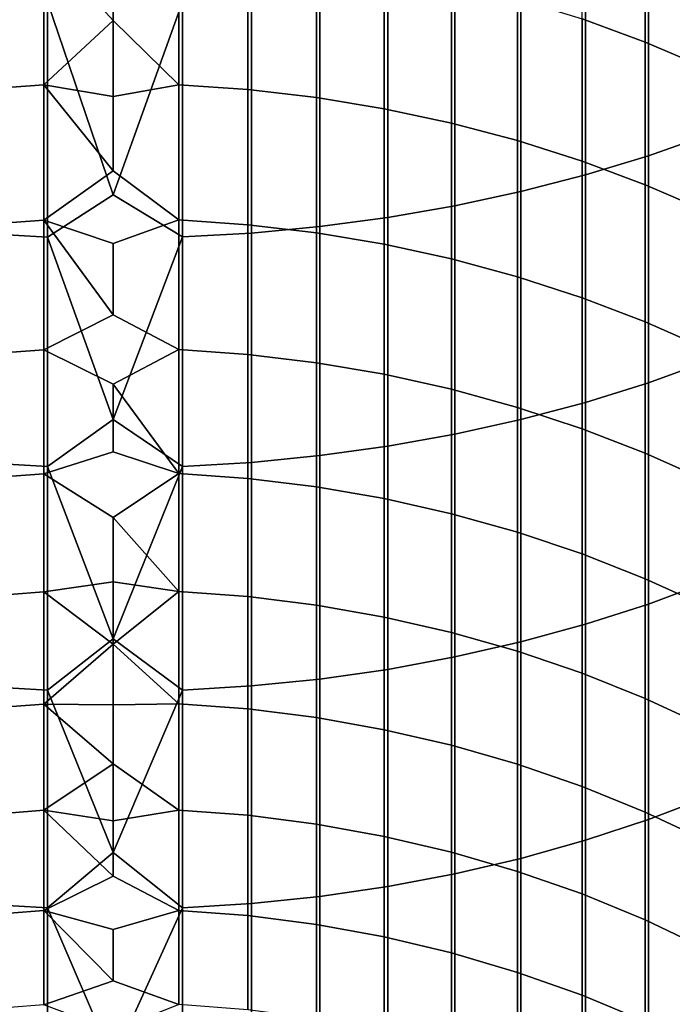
# Model space of a CAD drawing. Header units: metres. Extents: x -28 to 70, y -212 to 27.
# Tile 18 of 220: x -0.92 to 5.51, y -181.7 to -171.99. Entities that reach past the tile are written whole.
import ezdxf

# ---------------------------------------------------------------- set-up
doc = ezdxf.new("R2010")
doc.units = ezdxf.units.M
doc.layers.add('solid_10_261_012_XXX', color=7, linetype='CONTINUOUS')

msp = doc.modelspace()

# ---------------------------------------------------------------- linework, layer by layer
at = {"layer": 'solid_10_261_012_XXX'}
for points in [[(5.244397, -170.754623, 331.720001), (5.244397, -172.214691, 329.767059), (4.62221, -171.986435, 329.601196), (4.62221, -170.530975, 331.547974)], [(5.849443, -171.006088, 331.913422), (5.849443, -172.471344, 329.953522), (5.244397, -172.214691, 329.767059), (5.244397, -170.754623, 331.720001)], [(5.27688, -171.041794, 362.225739), (5.27688, -173.335022, 360.253571), (5.880963, -173.123688, 360.014496), (5.880963, -170.837067, 361.980988)], [(4.65555, -171.22403, 362.443604), (4.65555, -173.523148, 360.46637), (5.27688, -173.335022, 360.253571), (5.27688, -171.041794, 362.225739)], [(-0.682211, -171.24971, 329.065948), (-0.682211, -172.6371, 327.100464), (-1.362875, -172.685333, 327.133545), (-1.362875, -171.297028, 329.100311)], [(0, -171.233948, 329.054504), (0, -172.000198, 327.983093), (-0.682211, -171.24971, 329.065948)], [(0, -172.000198, 327.983093), (-0.682211, -172.6371, 327.100464), (-0.682211, -171.24971, 329.065948)], [(0.64609, -171.248093, 329.064758), (0.64609, -172.635452, 327.099335), (0, -172.000198, 327.983093), (0, -171.233948, 329.054504)], [(1.326928, -171.293732, 329.097931), (1.326928, -172.681976, 327.131226), (0.64609, -172.635452, 327.099335), (0.64609, -171.248093, 329.064758)], [(4.019004, -171.383194, 362.63385), (4.019004, -173.687439, 360.652191), (4.65555, -173.523148, 360.46637), (4.65555, -171.22403, 362.443604)], [(2.00343, -171.370773, 329.1539), (2.00343, -172.760529, 327.185089), (1.326928, -172.681976, 327.131226), (1.326928, -171.293732, 329.097931)], [(2.673383, -171.478973, 329.232513), (2.673383, -172.870834, 327.260712), (2.00343, -172.760529, 327.185089), (2.00343, -171.370773, 329.1539)], [(0.682211, -171.817337, 363.152832), (0, -171.451431, 363.48291), (-0.64609, -171.818619, 363.154388), (0, -173.720352, 361.550293)], [(3.369324, -171.518753, 362.795929), (3.369324, -173.827377, 360.810486), (4.019004, -173.687439, 360.652191), (4.019004, -171.383194, 362.63385)], [(3.334599, -171.617966, 329.333496), (3.334599, -173.012527, 327.357849), (2.673383, -172.870834, 327.260712), (2.673383, -171.478973, 329.232513)], [(2.708631, -171.63028, 362.92923), (2.708631, -173.94249, 360.940704), (3.369324, -173.827377, 360.810486), (3.369324, -171.518753, 362.795929)], [(2.039085, -171.717392, 363.033356), (2.039085, -174.032425, 361.042419), (2.708631, -173.94249, 360.940704), (2.708631, -171.63028, 362.92923)], [(3.984917, -171.787308, 329.456543), (3.984917, -173.185165, 327.476227), (3.334599, -173.012527, 327.357849), (3.334599, -171.617966, 329.333496)], [(1.362875, -171.7798, 363.107971), (1.362875, -174.096848, 361.115326), (2.039085, -174.032425, 361.042419), (2.039085, -171.717392, 363.033356)], [(-1.326928, -171.782425, 363.111115), (-1.326928, -174.099548, 361.118378), (-0.64609, -174.136917, 361.160645), (-0.64609, -171.818619, 363.154388)], [(-0.64609, -171.818619, 363.154388), (-0.64609, -174.136917, 361.160645), (0, -173.720352, 361.550293)], [(0.682211, -171.817337, 363.152832), (0, -173.720352, 361.550293), (0.682211, -174.13559, 361.159119)], [(0.682211, -171.817337, 363.152832), (0.682211, -174.13559, 361.159119), (1.362875, -174.096848, 361.115326), (1.362875, -171.7798, 363.107971)], [(4.62221, -171.986435, 329.601196), (4.62221, -173.388168, 327.615387), (3.984917, -173.185165, 327.476227), (3.984917, -171.787308, 329.456543)], [(0, -172.000198, 327.983093), (0, -172.75032, 326.90033), (-0.682211, -172.6371, 327.100464)], [(0.64609, -172.635452, 327.099335), (0, -172.75032, 326.90033), (0, -172.000198, 327.983093)], [(5.244397, -172.214691, 329.767059), (5.244397, -173.62088, 327.774933), (4.62221, -173.388168, 327.615387), (4.62221, -171.986435, 329.601196)], [(5.849443, -172.471344, 329.953522), (5.849443, -173.882523, 327.954346), (5.244397, -173.62088, 327.774933), (5.244397, -172.214691, 329.767059)], [(0.64609, -172.635452, 327.099335), (0.64609, -173.968597, 325.09671), (0, -173.484177, 325.806488), (0, -172.75032, 326.90033)], [(1.326928, -172.681976, 327.131226), (1.326928, -174.015991, 325.12735), (0.64609, -173.968597, 325.09671), (0.64609, -172.635452, 327.099335)], [(-0.682211, -172.6371, 327.100464), (-0.682211, -173.970291, 325.097809), (-1.362875, -174.019409, 325.129547), (-1.362875, -172.685333, 327.133545)], [(0, -173.484177, 325.806488), (-0.682211, -173.970291, 325.097809), (-0.682211, -172.6371, 327.100464)], [(0, -172.75032, 326.90033), (0, -173.484177, 325.806488), (-0.682211, -172.6371, 327.100464)], [(2.00343, -172.760529, 327.185089), (2.00343, -174.095978, 325.179016), (1.326928, -174.015991, 325.12735), (1.326928, -172.681976, 327.131226)], [(2.673383, -172.870834, 327.260712), (2.673383, -174.208313, 325.251617), (2.00343, -174.095978, 325.179016), (2.00343, -172.760529, 327.185089)], [(3.334599, -173.012527, 327.357849), (3.334599, -174.352615, 325.344849), (2.673383, -174.208313, 325.251617), (2.673383, -172.870834, 327.260712)], [(3.984917, -173.185165, 327.476227), (3.984917, -174.528412, 325.458466), (3.334599, -174.352615, 325.344849), (3.334599, -173.012527, 327.357849)], [(4.62221, -173.388168, 327.615387), (4.62221, -174.735138, 325.592041), (3.984917, -174.528412, 325.458466), (3.984917, -173.185165, 327.476227)], [(5.27688, -173.335022, 360.253571), (5.27688, -175.573517, 358.219482), (5.880963, -175.355728, 357.986298), (5.880963, -173.123688, 360.014496)], [(5.244397, -173.62088, 327.774933), (5.244397, -174.972122, 325.745178), (4.62221, -174.735138, 325.592041), (4.62221, -173.388168, 327.615387)], [(4.65555, -173.523148, 360.46637), (4.65555, -175.76738, 358.427063), (5.27688, -175.573517, 358.219482), (5.27688, -173.335022, 360.253571)], [(0.64609, -173.968597, 325.09671), (0, -174.201584, 324.701782), (-0.682211, -173.970291, 325.097809), (0, -173.484177, 325.806488)], [(4.019004, -173.687439, 360.652191), (4.019004, -175.936691, 358.608337), (4.65555, -175.76738, 358.427063), (4.65555, -173.523148, 360.46637)], [(3.369324, -173.827377, 360.810486), (3.369324, -176.080902, 358.762756), (4.019004, -175.936691, 358.608337), (4.019004, -173.687439, 360.652191)], [(5.849443, -173.882523, 327.954346), (5.849443, -175.238571, 325.917358), (5.244397, -174.972122, 325.745178), (5.244397, -173.62088, 327.774933)], [(0.682211, -174.13559, 361.159119), (0, -173.720352, 361.550293), (-0.64609, -174.136917, 361.160645), (0, -175.937012, 359.557953)], [(2.708631, -173.94249, 360.940704), (2.708631, -176.199539, 358.889771), (3.369324, -176.080902, 358.762756), (3.369324, -173.827377, 360.810486)], [(-0.682211, -173.970291, 325.097809), (-0.682211, -175.248276, 323.059479), (-1.362875, -175.298248, 323.089874), (-1.362875, -174.019409, 325.129547)], [(0, -174.902374, 323.586456), (-0.682211, -175.248276, 323.059479), (-0.682211, -173.970291, 325.097809)], [(0, -174.201584, 324.701782), (0, -174.902374, 323.586456), (-0.682211, -173.970291, 325.097809)], [(0.64609, -173.968597, 325.09671), (0.64609, -175.246567, 323.058441), (0, -174.902374, 323.586456), (0, -174.201584, 324.701782)], [(1.326928, -174.015991, 325.12735), (1.326928, -175.294769, 323.087769), (0.64609, -175.246567, 323.058441), (0.64609, -173.968597, 325.09671)], [(2.039085, -174.032425, 361.042419), (2.039085, -176.292206, 358.989014), (2.708631, -176.199539, 358.889771), (2.708631, -173.94249, 360.940704)], [(2.00343, -174.095978, 325.179016), (2.00343, -175.376144, 323.137238), (1.326928, -175.294769, 323.087769), (1.326928, -174.015991, 325.12735)], [(1.362875, -174.096848, 361.115326), (1.362875, -176.358612, 359.060089), (2.039085, -176.292206, 358.989014), (2.039085, -174.032425, 361.042419)], [(-1.326928, -174.099548, 361.118378), (-1.326928, -176.361389, 359.06308), (-0.64609, -176.399887, 359.104309), (-0.64609, -174.136917, 361.160645)], [(-0.64609, -174.136917, 361.160645), (-0.64609, -176.399887, 359.104309), (0, -175.937012, 359.557953)], [(0.682211, -174.13559, 361.159119), (0, -175.937012, 359.557953), (0.682211, -176.398529, 359.102844)], [(0.682211, -174.13559, 361.159119), (0.682211, -176.398529, 359.102844), (1.362875, -176.358612, 359.060089), (1.362875, -174.096848, 361.115326)], [(2.673383, -174.208313, 325.251617), (2.673383, -175.490417, 323.206726), (2.00343, -175.376144, 323.137238), (2.00343, -174.095978, 325.179016)], [(3.334599, -174.352615, 325.344849), (3.334599, -175.637207, 323.29599), (2.673383, -175.490417, 323.206726), (2.673383, -174.208313, 325.251617)], [(3.984917, -174.528412, 325.458466), (3.984917, -175.81604, 323.404755), (3.334599, -175.637207, 323.29599), (3.334599, -174.352615, 325.344849)], [(4.62221, -174.735138, 325.592041), (4.62221, -176.026352, 323.532654), (3.984917, -175.81604, 323.404755), (3.984917, -174.528412, 325.458466)], [(5.244397, -174.972122, 325.745178), (5.244397, -176.26741, 323.67923), (4.62221, -176.026352, 323.532654), (4.62221, -174.735138, 325.592041)], [(0.64609, -175.246567, 323.058441), (0, -175.586411, 322.460785), (-0.682211, -175.248276, 323.059479), (0, -174.902374, 323.586456)], [(5.849443, -175.238571, 325.917358), (5.849443, -176.538483, 323.844086), (5.244397, -176.26741, 323.67923), (5.244397, -174.972122, 325.745178)], [(-0.682211, -175.248276, 323.059479), (-0.682211, -176.470108, 320.98703), (-1.362875, -176.520889, 321.016052), (-1.362875, -175.298248, 323.089874)], [(0, -175.586411, 322.460785), (0, -176.25354, 321.325012), (-0.682211, -176.470108, 320.98703), (-0.682211, -175.248276, 323.059479)], [(0.64609, -175.246567, 323.058441), (0.64609, -176.468369, 320.986023), (0, -175.586411, 322.460785)], [(1.326928, -175.294769, 323.087769), (1.326928, -176.517365, 321.014008), (0.64609, -176.468369, 320.986023), (0.64609, -175.246567, 323.058441)], [(2.00343, -175.376144, 323.137238), (2.00343, -176.600052, 321.061249), (1.326928, -176.517365, 321.014008), (1.326928, -175.294769, 323.087769)], [(2.673383, -175.490417, 323.206726), (2.673383, -176.716171, 321.127594), (2.00343, -176.600052, 321.061249), (2.00343, -175.376144, 323.137238)], [(5.27688, -175.573517, 358.219482), (5.27688, -177.755615, 356.125), (5.880963, -177.53154, 355.897858), (5.880963, -175.355728, 357.986298)], [(3.334599, -175.637207, 323.29599), (3.334599, -176.865356, 321.21283), (2.673383, -176.716171, 321.127594), (2.673383, -175.490417, 323.206726)], [(0.64609, -176.468369, 320.986023), (0, -176.25354, 321.325012), (0, -175.586411, 322.460785)], [(3.984917, -175.81604, 323.404755), (3.984917, -177.047104, 321.31665), (3.334599, -176.865356, 321.21283), (3.334599, -175.637207, 323.29599)], [(4.65555, -175.76738, 358.427063), (4.65555, -177.955078, 356.327209), (5.27688, -177.755615, 356.125), (5.27688, -175.573517, 358.219482)], [(4.62221, -176.026352, 323.532654), (4.62221, -177.260818, 321.438751), (3.984917, -177.047104, 321.31665), (3.984917, -175.81604, 323.404755)], [(4.019004, -175.936691, 358.608337), (4.019004, -178.129288, 356.503815), (4.65555, -177.955078, 356.327209), (4.65555, -175.76738, 358.427063)], [(0.682211, -176.398529, 359.102844), (0, -175.937012, 359.557953), (-0.64609, -176.399887, 359.104309), (0, -178.099854, 357.507324)], [(3.369324, -176.080902, 358.762756), (3.369324, -178.277649, 356.654236), (4.019004, -178.129288, 356.503815), (4.019004, -175.936691, 358.608337)], [(5.244397, -176.26741, 323.67923), (5.244397, -177.505798, 321.578705), (4.62221, -177.260818, 321.438751), (4.62221, -176.026352, 323.532654)], [(2.708631, -176.199539, 358.889771), (2.708631, -178.399719, 356.777954), (3.369324, -178.277649, 356.654236), (3.369324, -176.080902, 358.762756)], [(2.039085, -176.292206, 358.989014), (2.039085, -178.495056, 356.874603), (2.708631, -178.399719, 356.777954), (2.708631, -176.199539, 358.889771)], [(0.64609, -176.468369, 320.986023), (0, -176.903595, 320.179352), (-0.682211, -176.470108, 320.98703), (0, -176.25354, 321.325012)], [(1.362875, -176.358612, 359.060089), (1.362875, -178.56337, 356.943878), (2.039085, -178.495056, 356.874603), (2.039085, -176.292206, 358.989014)], [(5.849443, -176.538483, 323.844086), (5.849443, -177.781265, 321.736084), (5.244397, -177.505798, 321.578705), (5.244397, -176.26741, 323.67923)], [(-1.326928, -176.361389, 359.06308), (-1.326928, -178.566238, 356.946777), (-0.64609, -178.60585, 356.986938), (-0.64609, -176.399887, 359.104309)], [(-0.64609, -176.399887, 359.104309), (-0.64609, -178.60585, 356.986938), (0, -178.099854, 357.507324)], [(0.682211, -176.398529, 359.102844), (0, -178.099854, 357.507324), (0.682211, -178.604446, 356.985504)], [(0.682211, -176.398529, 359.102844), (0.682211, -178.604446, 356.985504), (1.362875, -178.56337, 356.943878), (1.362875, -176.358612, 359.060089)], [(-0.682211, -176.470108, 320.98703), (-0.682211, -177.634888, 318.881958), (-1.362875, -177.686432, 318.909576), (-1.362875, -176.520889, 321.016052)], [(0, -176.903595, 320.179352), (0, -177.536438, 319.024139), (-0.682211, -177.634888, 318.881958), (-0.682211, -176.470108, 320.98703)], [(0.64609, -176.468369, 320.986023), (0.64609, -177.633118, 318.881012), (0, -176.903595, 320.179352)], [(1.326928, -176.517365, 321.014008), (1.326928, -177.682846, 318.907654), (0.64609, -177.633118, 318.881012), (0.64609, -176.468369, 320.986023)], [(2.00343, -176.600052, 321.061249), (2.00343, -177.7668, 318.952606), (1.326928, -177.682846, 318.907654), (1.326928, -176.517365, 321.014008)], [(2.673383, -176.716171, 321.127594), (2.673383, -177.884689, 319.015747), (2.00343, -177.7668, 318.952606), (2.00343, -176.600052, 321.061249)], [(3.334599, -176.865356, 321.21283), (3.334599, -178.036148, 319.096893), (2.673383, -177.884689, 319.015747), (2.673383, -176.716171, 321.127594)], [(0.64609, -177.633118, 318.881012), (0, -177.536438, 319.024139), (0, -176.903595, 320.179352)], [(3.984917, -177.047104, 321.31665), (3.984917, -178.220657, 319.195709), (3.334599, -178.036148, 319.096893), (3.334599, -176.865356, 321.21283)], [(4.62221, -177.260818, 321.438751), (4.62221, -178.437622, 319.31192), (3.984917, -178.220657, 319.195709), (3.984917, -177.047104, 321.31665)], [(5.244397, -177.505798, 321.578705), (5.244397, -178.68634, 319.445129), (4.62221, -178.437622, 319.31192), (4.62221, -177.260818, 321.438751)], [(0, -177.536438, 319.024139), (0, -178.151932, 317.859558), (-0.682211, -177.634888, 318.881958)], [(0.64609, -177.633118, 318.881012), (0, -178.151932, 317.859558), (0, -177.536438, 319.024139)], [(5.849443, -177.781265, 321.736084), (5.849443, -178.966003, 319.59491), (5.244397, -178.68634, 319.445129), (5.244397, -177.505798, 321.578705)], [(5.27688, -177.755615, 356.125), (5.27688, -179.8797, 353.97171), (5.880963, -179.649506, 353.750763), (5.880963, -177.53154, 355.897858)], [(-0.682211, -177.634888, 318.881958), (-0.682211, -178.741714, 316.74588), (-1.362875, -178.794006, 316.772064), (-1.362875, -177.686432, 318.909576)], [(0, -178.151932, 317.859558), (-0.682211, -178.741714, 316.74588), (-0.682211, -177.634888, 318.881958)], [(0.64609, -177.633118, 318.881012), (0.64609, -178.739929, 316.744965), (0, -178.151932, 317.859558)], [(1.326928, -177.682846, 318.907654), (1.326928, -178.790375, 316.770233), (0.64609, -178.739929, 316.744965), (0.64609, -177.633118, 318.881012)], [(2.00343, -177.7668, 318.952606), (2.00343, -178.875519, 316.812897), (1.326928, -178.790375, 316.770233), (1.326928, -177.682846, 318.907654)], [(2.673383, -177.884689, 319.015747), (2.673383, -178.995087, 316.872803), (2.00343, -178.875519, 316.812897), (2.00343, -177.7668, 318.952606)], [(4.65555, -177.955078, 356.327209), (4.65555, -180.08461, 354.168396), (5.27688, -179.8797, 353.97171), (5.27688, -177.755615, 356.125)], [(3.334599, -178.036148, 319.096893), (3.334599, -179.148697, 316.949738), (2.673383, -178.995087, 316.872803), (2.673383, -177.884689, 319.015747)], [(4.019004, -178.129288, 356.503815), (4.019004, -180.263565, 354.340179), (4.65555, -180.08461, 354.168396), (4.65555, -177.955078, 356.327209)], [(3.984917, -178.220657, 319.195709), (3.984917, -179.335846, 317.043488), (3.334599, -179.148697, 316.949738), (3.334599, -178.036148, 319.096893)], [(0, -178.151932, 317.859558), (0, -178.749924, 316.685913), (-0.682211, -178.741714, 316.74588)], [(0.682211, -178.604446, 356.985504), (0, -178.099854, 357.507324), (-0.64609, -178.60585, 356.986938), (0, -180.207336, 355.399841)], [(0.64609, -178.739929, 316.744965), (0, -178.749924, 316.685913), (0, -178.151932, 317.859558)], [(3.369324, -178.277649, 356.654236), (3.369324, -180.415985, 354.486481), (4.019004, -180.263565, 354.340179), (4.019004, -178.129288, 356.503815)], [(4.62221, -178.437622, 319.31192), (4.62221, -179.555908, 317.153748), (3.984917, -179.335846, 317.043488), (3.984917, -178.220657, 319.195709)], [(2.708631, -178.399719, 356.777954), (2.708631, -180.541382, 354.606842), (3.369324, -180.415985, 354.486481), (3.369324, -178.277649, 356.654236)], [(2.039085, -178.495056, 356.874603), (2.039085, -180.639328, 354.700836), (2.708631, -180.541382, 354.606842), (2.708631, -178.399719, 356.777954)], [(5.244397, -178.68634, 319.445129), (5.244397, -179.808167, 317.280121), (4.62221, -179.555908, 317.153748), (4.62221, -178.437622, 319.31192)], [(1.362875, -178.56337, 356.943878), (1.362875, -180.709518, 354.768219), (2.039085, -180.639328, 354.700836), (2.039085, -178.495056, 356.874603)], [(-1.326928, -178.566238, 356.946777), (-1.326928, -180.712448, 354.771027), (-0.64609, -180.753159, 354.81012), (-0.64609, -178.60585, 356.986938)], [(-0.64609, -178.60585, 356.986938), (-0.64609, -180.753159, 354.81012), (0, -180.207336, 355.399841)], [(0.682211, -178.604446, 356.985504), (0, -180.207336, 355.399841), (0.682211, -180.751709, 354.808716)], [(0.682211, -178.604446, 356.985504), (0.682211, -180.751709, 354.808716), (1.362875, -180.709518, 354.768219), (1.362875, -178.56337, 356.943878)], [(-0.682211, -178.741714, 316.74588), (-0.682211, -179.789795, 314.580322), (-1.362875, -179.842773, 314.605103), (-1.362875, -178.794006, 316.772064)], [(0, -179.330307, 315.503448), (-0.682211, -179.789795, 314.580322), (-0.682211, -178.741714, 316.74588)], [(0, -178.749924, 316.685913), (0, -179.330307, 315.503448), (-0.682211, -178.741714, 316.74588)], [(0.64609, -178.739929, 316.744965), (0.64609, -179.787979, 314.579468), (0, -179.330307, 315.503448), (0, -178.749924, 316.685913)], [(1.326928, -178.790375, 316.770233), (1.326928, -179.839096, 314.603363), (0.64609, -179.787979, 314.579468), (0.64609, -178.739929, 316.744965)], [(5.849443, -178.966003, 319.59491), (5.849443, -180.091812, 317.422211), (5.244397, -179.808167, 317.280121), (5.244397, -178.68634, 319.445129)], [(2.00343, -178.875519, 316.812897), (2.00343, -179.925369, 314.643677), (1.326928, -179.839096, 314.603363), (1.326928, -178.790375, 316.770233)], [(2.673383, -178.995087, 316.872803), (2.673383, -180.046539, 314.700287), (2.00343, -179.925369, 314.643677), (2.00343, -178.875519, 316.812897)], [(3.334599, -179.148697, 316.949738), (3.334599, -180.202194, 314.77301), (2.673383, -180.046539, 314.700287), (2.673383, -178.995087, 316.872803)], [(3.984917, -179.335846, 317.043488), (3.984917, -180.39183, 314.861633), (3.334599, -180.202194, 314.77301), (3.334599, -179.148697, 316.949738)], [(0, -179.330307, 315.503448), (0, -179.892929, 314.312439), (-0.682211, -179.789795, 314.580322)], [(0.64609, -179.787979, 314.579468), (0, -179.892929, 314.312439), (0, -179.330307, 315.503448)], [(4.62221, -179.555908, 317.153748), (4.62221, -180.614822, 314.96582), (3.984917, -180.39183, 314.861633), (3.984917, -179.335846, 317.043488)], [(5.244397, -179.808167, 317.280121), (5.244397, -180.870438, 315.085236), (4.62221, -180.614822, 314.96582), (4.62221, -179.555908, 317.153748)], [(5.27688, -179.8797, 353.97171), (5.27688, -181.944168, 351.7612), (5.880963, -181.708023, 351.546631), (5.880963, -179.649506, 353.750763)], [(-0.682211, -179.789795, 314.580322), (-0.682211, -180.778336, 312.386993), (-1.362875, -180.83197, 312.410278), (-1.362875, -179.842773, 314.605103)], [(0, -180.437683, 313.113159), (-0.682211, -180.778336, 312.386993), (-0.682211, -179.789795, 314.580322)], [(0, -179.892929, 314.312439), (0, -180.437683, 313.113159), (-0.682211, -179.789795, 314.580322)], [(0.64609, -179.787979, 314.579468), (0.64609, -180.776489, 312.386169), (0, -180.437683, 313.113159), (0, -179.892929, 314.312439)], [(1.326928, -179.839096, 314.603363), (1.326928, -180.828232, 312.408661), (0.64609, -180.776489, 312.386169), (0.64609, -179.787979, 314.579468)], [(5.849443, -180.091812, 317.422211), (5.849443, -181.157867, 315.219543), (5.244397, -180.870438, 315.085236), (5.244397, -179.808167, 317.280121)], [(2.00343, -179.925369, 314.643677), (2.00343, -180.915588, 312.446594), (1.326928, -180.828232, 312.408661), (1.326928, -179.839096, 314.603363)], [(4.65555, -180.08461, 354.168396), (4.65555, -182.154373, 351.952209), (5.27688, -181.944168, 351.7612), (5.27688, -179.8797, 353.97171)], [(2.673383, -180.046539, 314.700287), (2.673383, -181.038254, 312.499878), (2.00343, -180.915588, 312.446594), (2.00343, -179.925369, 314.643677)], [(3.334599, -180.202194, 314.77301), (3.334599, -181.195831, 312.568329), (2.673383, -181.038254, 312.499878), (2.673383, -180.046539, 314.700287)], [(4.019004, -180.263565, 354.340179), (4.019004, -182.337952, 352.119049), (4.65555, -182.154373, 351.952209), (4.65555, -180.08461, 354.168396)], [(0.682211, -180.751709, 354.808716), (0, -180.207336, 355.399841), (-0.64609, -180.753159, 354.81012), (0, -182.257965, 353.237)], [(3.984917, -180.39183, 314.861633), (3.984917, -181.387817, 312.651733), (3.334599, -181.195831, 312.568329), (3.334599, -180.202194, 314.77301)], [(3.369324, -180.415985, 354.486481), (3.369324, -182.494324, 352.261139), (4.019004, -182.337952, 352.119049), (4.019004, -180.263565, 354.340179)], [(4.62221, -180.614822, 314.96582), (4.62221, -181.613571, 312.749786), (3.984917, -181.387817, 312.651733), (3.984917, -180.39183, 314.861633)], [(0.64609, -180.776489, 312.386169), (0, -180.964417, 311.905853), (-0.682211, -180.778336, 312.386993), (0, -180.437683, 313.113159)], [(2.708631, -180.541382, 354.606842), (2.708631, -182.622955, 352.378021), (3.369324, -182.494324, 352.261139), (3.369324, -180.415985, 354.486481)], [(2.039085, -180.639328, 354.700836), (2.039085, -182.723434, 352.46933), (2.708631, -182.622955, 352.378021), (2.708631, -180.541382, 354.606842)], [(1.362875, -180.709518, 354.768219), (1.362875, -182.795425, 352.53476), (2.039085, -182.723434, 352.46933), (2.039085, -180.639328, 354.700836)], [(5.244397, -180.870438, 315.085236), (5.244397, -181.87236, 312.862183), (4.62221, -181.613571, 312.749786), (4.62221, -180.614822, 314.96582)], [(-0.682211, -180.778336, 312.386993), (-0.682211, -181.706589, 310.16745), (-1.362875, -181.760849, 310.18927), (-1.362875, -180.83197, 312.410278)], [(-1.326928, -180.712448, 354.771027), (-1.326928, -182.798447, 352.537476), (-0.64609, -182.84021, 352.575439), (-0.64609, -180.753159, 354.81012)], [(0, -181.473038, 310.690796), (-0.682211, -181.706589, 310.16745), (-0.682211, -180.778336, 312.386993)], [(0, -180.964417, 311.905853), (0, -181.473038, 310.690796), (-0.682211, -180.778336, 312.386993)], [(-0.64609, -180.753159, 354.81012), (-0.64609, -182.84021, 352.575439), (0, -182.257965, 353.237)], [(0.682211, -180.751709, 354.808716), (0, -182.257965, 353.237), (0.682211, -182.838715, 352.574066)], [(0.64609, -180.776489, 312.386169), (0.64609, -181.704712, 310.166687), (0, -181.473038, 310.690796), (0, -180.964417, 311.905853)], [(1.326928, -180.828232, 312.408661), (1.326928, -181.757065, 310.187744), (0.64609, -181.704712, 310.166687), (0.64609, -180.776489, 312.386169)], [(0.682211, -180.751709, 354.808716), (0.682211, -182.838715, 352.574066), (1.362875, -182.795425, 352.53476), (1.362875, -180.709518, 354.768219)], [(2.00343, -180.915588, 312.446594), (2.00343, -181.845413, 310.223297), (1.326928, -181.757065, 310.187744), (1.326928, -180.828232, 312.408661)], [(5.849443, -181.157867, 315.219543), (5.849443, -182.163345, 312.988586), (5.244397, -181.87236, 312.862183), (5.244397, -180.870438, 315.085236)], [(2.673383, -181.038254, 312.499878), (2.673383, -181.969498, 310.273193), (2.00343, -181.845413, 310.223297), (2.00343, -180.915588, 312.446594)], [(3.334599, -181.195831, 312.568329), (3.334599, -182.128891, 310.337311), (2.673383, -181.969498, 310.273193), (2.673383, -181.038254, 312.499878)], [(3.984917, -181.387817, 312.651733), (3.984917, -182.323074, 310.415436), (3.334599, -182.128891, 310.337311), (3.334599, -181.195831, 312.568329)], [(4.62221, -181.613571, 312.749786), (4.62221, -182.551422, 310.507294), (3.984917, -182.323074, 310.415436), (3.984917, -181.387817, 312.651733)], [(0.64609, -181.704712, 310.166687), (0, -181.96344, 309.468292), (-0.682211, -181.706589, 310.16745), (0, -181.473038, 310.690796)], [(5.244397, -181.87236, 312.862183), (5.244397, -182.813187, 310.612579), (4.62221, -182.551422, 310.507294), (4.62221, -181.613571, 312.749786)]]:
    msp.add_3dface(points, dxfattribs=at)

doc.saveas('drawing.dxf')
